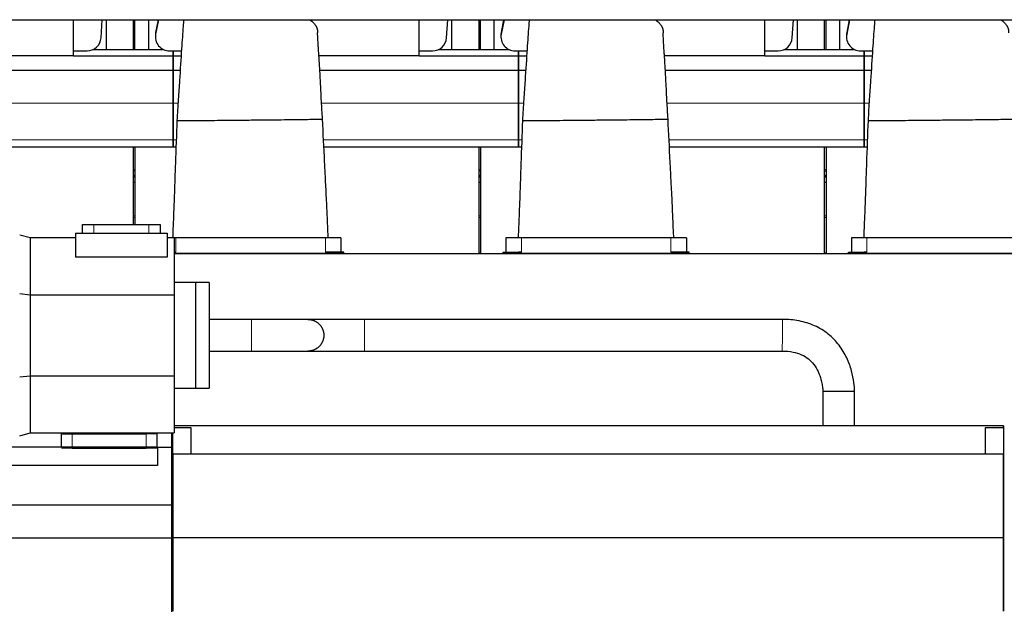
# Model space of a CAD drawing. Header units: inches. Extents: x 0 to 20790, y -12 to 14700.
# Tile 183 of 191: x 16929 to 18326, y 10754 to 11593. Entities that reach past the tile are written whole.
import ezdxf

# ---------------------------------------------------------------- set-up
doc = ezdxf.new("R2010")
doc.units = ezdxf.units.IN
doc.layers.add('1', color=7, linetype='Continuous', true_color=0xffffff)

msp = doc.modelspace()

# ---------------------------------------------------------------- linework, layer by layer
at = {"layer": '1', "color": 2, "linetype": 'Continuous', "lineweight": 25}
for p, q in [((15203.882, 11593.1), (19079.839, 11593.1)), ((17005.839, 11541.918), (17005.839, 11593.1)), ((17044.795, 11567.606), (17046.501, 11593.101)), ((17051.84, 11593.103), (17051.84, 11551.079)), ((17090.84, 11551.08), (17090.84, 11593.104)), ((17092.84, 11551.08), (17092.84, 11593.104)), ((17111.84, 11593.103), (17111.84, 11551.079)), ((17126.167, 11593.103), (17122.187, 11572.739)), ((17125.664, 11593.101), (17122.187, 11575.31)), ((17495.839, 11541.918), (17495.839, 11593.1)), ((17534.795, 11567.606), (17536.501, 11593.101)), ((17541.84, 11593.103), (17541.84, 11551.079)), ((17580.84, 11551.08), (17580.84, 11593.104)), ((17582.84, 11551.08), (17582.84, 11593.104)), ((17601.84, 11593.103), (17601.84, 11551.079)), ((17616.167, 11593.103), (17612.187, 11572.739)), ((17615.664, 11593.101), (17612.187, 11575.31)), ((17985.839, 11541.918), (17985.839, 11593.1)), ((18024.795, 11567.606), (18026.501, 11593.101)), ((18031.84, 11593.103), (18031.84, 11551.079)), ((18070.84, 11551.08), (18070.84, 11593.104)), ((18072.84, 11551.08), (18072.84, 11593.104)), ((18091.84, 11593.103), (18091.84, 11551.079)), ((18106.167, 11593.103), (18102.187, 11572.739)), ((18105.664, 11593.101), (18102.187, 11575.31)), ((17121.818, 11571.502), (17121.818, 11568.931)), ((17611.818, 11571.502), (17611.818, 11568.931)), ((18101.818, 11571.502), (18101.818, 11568.931)), ((17005.839, 11549.007), (17024.839, 11549.007)), ((17033.718, 11551.078), (17132.941, 11551.078)), ((17141.818, 11549.007), (17146.839, 11549.007)), ((17146.839, 11542.073), (17146.839, 11549.007)), ((17146.839, 11549.007), (17146.839, 11542.073)), ((17146.839, 11549.007), (17158.727, 11549.007)), ((17495.839, 11549.007), (17514.839, 11549.007)), ((17523.718, 11551.078), (17622.941, 11551.078)), ((17631.818, 11549.007), (17636.839, 11549.007)), ((17636.839, 11549.007), (17636.839, 11542.073)), ((17636.839, 11549.007), (17648.727, 11549.007)), ((17636.839, 11542.073), (17636.839, 11549.007)), ((17985.839, 11549.007), (18004.839, 11549.007)), ((18013.718, 11551.078), (18112.941, 11551.078)), ((18121.818, 11549.007), (18126.839, 11549.007)), ((18126.839, 11549.007), (18126.839, 11542.073)), ((18126.839, 11549.007), (18138.727, 11549.007)), ((18126.839, 11542.073), (18126.839, 11549.007)), ((17005.839, 11541.918), (16863.723, 11541.918)), ((17005.839, 11542.073), (17146.839, 11542.073)), ((17146.839, 11521.491), (17146.839, 11542.073)), ((17146.839, 11542.073), (17158.273, 11542.073)), ((17146.839, 11542.073), (17146.839, 11521.491)), ((17495.839, 11541.918), (17353.723, 11541.918)), ((17495.839, 11542.073), (17636.839, 11542.073)), ((17636.839, 11542.073), (17648.273, 11542.073)), ((17636.839, 11521.491), (17636.839, 11542.073)), ((17636.839, 11542.073), (17636.839, 11521.491)), ((17985.839, 11541.918), (17843.723, 11541.918)), ((17985.839, 11542.073), (18126.839, 11542.073)), ((18126.839, 11542.073), (18138.273, 11542.073)), ((18126.839, 11542.073), (18126.839, 11521.491)), ((18126.839, 11521.491), (18126.839, 11542.073)), ((16864.967, 11521.491), (17146.839, 11521.491)), ((17146.839, 11521.491), (17146.839, 11475.028)), ((17146.839, 11521.491), (17156.936, 11521.491)), ((17146.839, 11475.028), (17146.839, 11521.491)), ((17354.967, 11521.491), (17636.839, 11521.491)), ((17636.839, 11521.491), (17636.839, 11475.028)), ((17636.839, 11521.491), (17646.936, 11521.491)), ((17636.839, 11475.028), (17636.839, 11521.491)), ((17844.967, 11521.491), (18126.839, 11521.491)), ((18126.839, 11475.028), (18126.839, 11521.491)), ((18126.839, 11521.491), (18136.936, 11521.491)), ((18126.839, 11521.491), (18126.839, 11475.028)), ((17146.839, 11475.028), (17146.839, 11423.053)), ((17146.839, 11423.053), (17146.839, 11475.028)), ((17636.839, 11475.028), (17636.839, 11423.053)), ((17636.839, 11423.053), (17636.839, 11475.028)), ((18126.839, 11423.053), (18126.839, 11475.028)), ((18126.839, 11475.028), (18126.839, 11423.053)), ((17146.839, 11423.053), (17146.839, 11413.078)), ((17146.839, 11413.078), (17146.839, 11423.053)), ((17636.839, 11423.053), (17636.839, 11413.078)), ((17636.839, 11413.078), (17636.839, 11423.053)), ((18126.839, 11413.078), (18126.839, 11423.053)), ((18126.839, 11423.053), (18126.839, 11413.078)), ((16870.739, 11413.078), (17146.839, 11413.078)), ((17090.84, 11302.579), (17090.84, 11413.078)), ((17092.84, 11413.078), (17092.84, 11302.579)), ((17146.839, 11413.078), (17151.042, 11413.078)), ((17360.739, 11413.078), (17636.839, 11413.078)), ((17580.84, 11261.577), (17580.84, 11413.078)), ((17582.84, 11413.078), (17582.84, 11261.577)), ((17636.839, 11413.078), (17641.042, 11413.078)), ((17850.739, 11413.078), (18126.839, 11413.078)), ((18070.84, 11261.577), (18070.84, 11413.078)), ((18072.84, 11413.078), (18072.84, 11261.577)), ((18126.839, 11413.078), (18131.042, 11413.078)), ((17090.855, 11370.568), (17092.854, 11370.568)), ((17580.835, 11370.568), (17582.835, 11370.568)), ((18070.847, 11370.568), (18072.831, 11370.568)), ((17090.855, 11362.686), (17092.854, 11362.686)), ((17580.835, 11362.686), (17582.835, 11362.686)), ((18070.847, 11362.686), (18072.831, 11362.686)), ((17018.639, 11302.577), (17034.639, 11302.577)), ((17018.639, 11290.577), (17018.639, 11302.577)), ((17034.639, 11302.577), (17112.639, 11302.577)), ((17112.639, 11302.577), (17128.639, 11302.577)), ((17128.639, 11302.577), (17128.639, 11290.577)), ((16929.384, 11288.077), (16944.312, 11284.077)), ((16944.312, 11284.077), (17008.639, 11284.077)), ((16944.312, 11284.077), (16944.312, 11202.946)), ((17008.639, 11290.577), (17138.639, 11290.577)), ((17008.639, 11290.577), (17008.639, 11256.446)), ((17138.639, 11290.577), (17138.639, 11256.446)), ((17138.639, 11284.077), (17148.639, 11284.077)), ((17148.639, 11284.077), (17148.639, 11202.946)), ((17150.839, 11283.578), (17148.639, 11283.578)), ((17362.839, 11283.578), (17150.839, 11283.578)), ((17384.839, 11283.578), (17362.839, 11283.578)), ((17384.839, 11283.578), (17384.839, 11263.567)), ((17640.839, 11283.578), (17618.839, 11283.578)), ((17618.839, 11283.578), (17618.839, 11263.567)), ((17852.839, 11283.578), (17640.839, 11283.578)), ((17874.839, 11283.578), (17852.839, 11283.578)), ((17874.839, 11283.578), (17874.839, 11263.567)), ((18130.839, 11283.578), (18108.839, 11283.578)), ((18108.839, 11283.578), (18108.839, 11263.567)), ((18342.839, 11283.578), (18130.839, 11283.578)), ((17138.639, 11256.446), (17008.639, 11256.446)), ((17148.62, 11261.577), (19291.839, 11261.577)), ((17150.839, 11263.567), (17148.639, 11263.567)), ((17366.839, 11261.577), (17148.64, 11261.577)), ((17366.839, 11263.567), (17362.839, 11263.567)), ((17388.839, 11263.567), (17366.839, 11263.567)), ((17388.839, 11261.577), (17366.839, 11261.577)), ((17388.839, 11261.577), (17388.839, 11263.567)), ((17614.839, 11263.567), (17636.839, 11263.567)), ((17614.839, 11261.577), (17614.839, 11263.567)), ((17614.839, 11261.577), (17636.839, 11261.577)), ((17640.839, 11263.567), (17636.839, 11263.567)), ((17856.839, 11261.577), (17636.839, 11261.577)), ((17856.839, 11263.567), (17852.839, 11263.567)), ((17878.839, 11263.567), (17856.839, 11263.567)), ((17878.839, 11261.577), (17856.839, 11261.577)), ((17878.839, 11261.577), (17878.839, 11263.567)), ((18104.839, 11263.567), (18126.839, 11263.567)), ((18104.839, 11261.577), (18104.839, 11263.567)), ((18104.839, 11261.577), (18126.839, 11261.577)), ((18130.839, 11263.567), (18126.839, 11263.567)), ((18346.839, 11261.577), (18126.839, 11261.577)), ((17178.639, 11220.577), (17148.639, 11220.577)), ((17198.139, 11220.577), (17178.639, 11220.577)), ((17178.639, 11220.577), (17178.639, 11145.577)), ((17178.639, 11220.577), (17178.639, 11145.577)), ((17198.139, 11220.577), (17198.139, 11145.577)), ((16929.384, 11204.603), (16944.312, 11202.946)), ((16944.312, 11202.946), (17148.639, 11202.946)), ((16944.312, 11202.946), (16944.312, 11088.209)), ((17148.639, 11202.946), (17148.639, 11088.209)), ((17178.639, 11145.577), (17178.639, 11070.577)), ((17178.639, 11145.577), (17178.639, 11070.577)), ((17198.139, 11145.577), (17198.139, 11070.577)), ((16929.384, 11086.552), (16944.312, 11088.209)), ((16944.312, 11088.209), (17148.639, 11088.209)), ((16944.312, 11088.209), (16944.312, 11007.077)), ((17148.639, 11088.209), (17148.639, 11007.077)), ((17148.639, 11070.577), (17178.639, 11070.577)), ((17178.639, 11070.577), (17198.139, 11070.577)), ((18324.639, 11017.028), (17148.645, 11017.028)), ((18324.639, 11017.028), (17148.645, 11017.028)), ((18324.639, 11017.028), (18324.639, 11014.028)), ((18324.639, 11014.027), (18324.639, 11017.028)), ((16929.384, 11003.077), (16944.312, 11007.077)), ((16944.312, 11007.077), (17148.639, 11007.077)), ((16988.639, 11005.577), (16988.639, 11007.077)), ((16988.639, 10987.028), (16988.639, 11005.577)), ((16988.639, 11005.577), (17003.639, 11005.577)), ((17003.639, 11005.577), (17108.639, 11005.577)), ((17123.639, 11005.577), (17108.639, 11005.577)), ((17118.639, 11005.577), (17120.534, 11007.077)), ((17123.639, 11005.577), (17123.639, 10987.028)), ((17144.639, 11007.077), (17144.639, 10987.028)), ((17146.639, 10977.028), (17146.639, 11007.077)), ((17172.639, 11014.028), (17148.639, 11014.028)), ((17172.639, 10977.028), (17172.639, 11014.028)), ((18324.639, 11014.028), (18298.639, 11014.028)), ((18298.639, 11014.028), (18298.639, 10977.028)), ((18324.639, 11014.028), (18324.639, 10977.028)), ((17124.639, 10987.028), (16733.639, 10987.028)), ((17003.639, 10985.577), (16988.639, 10985.577)), ((17003.639, 10985.577), (17108.639, 10985.577)), ((17123.639, 10985.577), (17108.639, 10985.577)), ((17124.639, 10987.028), (17144.639, 10987.028)), ((17124.639, 10987.028), (17124.639, 10961.022)), ((17144.639, 10987.028), (17144.639, 10905.028)), ((17146.639, 10977.028), (17146.639, 10858.028)), ((18324.639, 10977.028), (17146.639, 10977.028)), ((17146.639, 10858.028), (17146.639, 10977.028)), ((18324.639, 10977.028), (17146.639, 10977.028)), ((18324.639, 10977.028), (18324.639, 10858.028)), ((18324.639, 10858.028), (18324.639, 10977.028)), ((17124.639, 10961.022), (16733.639, 10961.022)), ((16864.639, 10905.028), (17144.639, 10905.028)), ((17144.639, 10905.028), (17144.639, 10858.028)), ((16864.639, 10858.028), (17144.639, 10858.028)), ((17144.639, 10858.028), (17144.639, 10753.406)), ((17146.639, 10858.028), (17146.639, 10753.944)), ((18324.639, 10858.028), (17146.639, 10858.028)), ((17146.639, 10753.942), (17146.639, 10858.028)), ((18324.639, 10858.028), (17146.639, 10858.028)), ((18324.639, 10858.028), (18324.639, 10753.942)), ((18324.639, 10753.944), (18324.639, 10858.028))]:
    msp.add_line(p, q, dxfattribs=at)
at = {"layer": '1', "color": 110, "linetype": 'Continuous', "lineweight": 13}
for p, q in [((17122.187, 11572.739), (17122.187, 11575.31)), ((17612.187, 11572.739), (17612.187, 11575.31)), ((18102.187, 11572.739), (18102.187, 11575.31)), ((16867.441, 11475.028), (17146.839, 11475.028)), ((17146.839, 11475.028), (17153.876, 11475.028)), ((17357.441, 11475.028), (17636.839, 11475.028)), ((17636.839, 11475.028), (17643.876, 11475.028)), ((17847.441, 11475.028), (18126.839, 11475.028)), ((18126.839, 11475.028), (18133.876, 11475.028)), ((16870.257, 11423.053), (17146.839, 11423.053)), ((17146.839, 11423.053), (17151.41, 11423.053)), ((17360.257, 11423.053), (17636.839, 11423.053)), ((17636.839, 11423.053), (17641.41, 11423.053)), ((17850.257, 11423.053), (18126.839, 11423.053)), ((18126.839, 11423.053), (18131.41, 11423.053)), ((17090.855, 11380.857), (17092.854, 11380.857)), ((17580.835, 11380.857), (17582.835, 11380.857)), ((18070.847, 11380.857), (18072.831, 11380.857)), ((17090.855, 11378.657), (17092.854, 11378.657)), ((17090.855, 11378.31), (17092.854, 11378.31)), ((17090.855, 11372.527), (17092.854, 11372.527)), ((17090.855, 11372.221), (17092.854, 11372.221)), ((17090.855, 11371.949), (17092.854, 11371.949)), ((17580.835, 11378.657), (17582.835, 11378.657)), ((17580.835, 11378.31), (17582.835, 11378.31)), ((17580.835, 11372.527), (17582.835, 11372.527)), ((17580.835, 11372.221), (17582.835, 11372.221)), ((17580.835, 11371.949), (17582.835, 11371.949)), ((18070.847, 11378.657), (18072.831, 11378.657)), ((18070.847, 11378.31), (18072.831, 11378.31)), ((18070.847, 11372.527), (18072.831, 11372.527)), ((18070.847, 11372.221), (18072.831, 11372.221)), ((18070.847, 11371.949), (18072.831, 11371.949)), ((17090.836, 11314.999), (17092.831, 11314.999)), ((17090.836, 11312.527), (17092.831, 11312.527)), ((17580.845, 11314.999), (17582.847, 11314.999)), ((17580.845, 11312.527), (17582.847, 11312.527)), ((18070.843, 11314.999), (18072.855, 11314.999)), ((18070.843, 11312.527), (18072.855, 11312.527)), ((17034.639, 11302.577), (17034.639, 11290.577)), ((17112.639, 11290.577), (17112.639, 11302.577)), ((17150.839, 11283.578), (17150.839, 11263.567)), ((17362.839, 11283.578), (17362.839, 11263.567)), ((17640.839, 11283.578), (17640.839, 11263.567)), ((17852.839, 11283.578), (17852.839, 11263.567)), ((18130.839, 11283.578), (18130.839, 11263.567)), ((17366.839, 11261.577), (17366.839, 11263.567)), ((17580.845, 11262.532), (17582.847, 11262.532)), ((17636.839, 11261.577), (17636.839, 11263.567)), ((17856.839, 11261.577), (17856.839, 11263.567)), ((18070.843, 11262.532), (18072.855, 11262.532)), ((18126.839, 11261.577), (18126.839, 11263.567)), ((17003.639, 11005.577), (17003.639, 10985.577)), ((17108.639, 10985.577), (17108.639, 11005.577))]:
    msp.add_line(p, q, dxfattribs=at)
at = {"layer": '1', "color": 2, "linetype": 'Continuous', "lineweight": 25}
for centre, start_param, end_param in [((17141.818, 11571.502), 2.94929469, 3.14160971), ((17631.818, 11571.502), 2.94929469, 3.14160971), ((18121.818, 11571.502), 2.94929469, 3.14160971), ((17024.839, 11568.931), 4.71238898, 6.21662901), ((17141.818, 11568.931), 2.94929469, 4.71238898), ((17514.839, 11568.931), 4.71238898, 6.21662901), ((17631.818, 11568.931), 2.94929469, 4.71238898), ((18004.839, 11568.931), 4.71238898, 6.21662901), ((18121.818, 11568.931), 2.94929469, 4.71238898)]:
    msp.add_ellipse(centre, major_axis=(20, 0), ratio=0.9961947, start_param=start_param, end_param=end_param, dxfattribs=at)
at = {"layer": '1', "color": 110, "linetype": 'Continuous', "lineweight": 13}
msp.add_ellipse((17418.141, 11145.577), major_axis=(0, 22.5), ratio=0.00003022, start_param=3.14159207, end_param=6.28318531, dxfattribs=at)
at = {"layer": '1', "color": 2, "linetype": 'Continuous', "lineweight": 25}
for points, knots in [([(17161.938, 11593.277), (17161.704, 11590.308), (17160.708, 11577.38), (17158.671, 11549.502), (17156.517, 11513.927), (17154.067, 11479.384), (17152.963, 11460.388), (17152.409, 11450.293)], [0, 0, 0, 0, 0.07381835, 0.31663383, 0.62686269, 0.80307529, 1, 1, 1, 1]), ([(17340.616, 11593.255), (17340.865, 11593.083), (17341.111, 11592.91), (17341.744, 11592.453), (17342.222, 11592.097), (17342.684, 11591.736), (17342.868, 11591.591), (17342.959, 11591.518), (17343.231, 11591.3), (17343.41, 11591.154), (17344.287, 11590.421), (17344.943, 11589.829), (17345.859, 11588.932), (17346.153, 11588.631), (17346.718, 11588.026), (17346.989, 11587.722), (17347.769, 11586.806), (17348.245, 11586.188), (17348.891, 11585.253), (17349.095, 11584.94), (17349.481, 11584.311), (17349.846, 11583.678), (17350.165, 11583.039), (17350.461, 11582.397), (17350.598, 11582.075), (17350.755, 11581.669), (17350.786, 11581.588), (17350.846, 11581.426), (17350.875, 11581.344), (17350.961, 11581.1), (17351.015, 11580.938), (17351.169, 11580.449), (17351.35, 11579.799), (17351.484, 11579.148), (17351.593, 11578.497), (17351.635, 11578.171), (17351.681, 11577.683), (17351.693, 11577.52), (17351.711, 11577.195), (17351.716, 11577.032), (17351.726, 11576.544), (17351.722, 11576.219), (17351.711, 11575.73), (17351.707, 11575.568), (17351.7, 11575.323), (17351.697, 11575.242), (17351.693, 11575.079), (17351.691, 11574.998), (17351.686, 11574.807), (17351.683, 11574.698), (17351.68, 11574.589)], [0, 0, 0, 0, 0.03101979, 0.03101979, 0.08113255, 0.09366074, 0.09366074, 0.10618892, 0.10618892, 0.1312453, 0.1312453, 0.23147081, 0.23147081, 0.28158356, 0.28158356, 0.33169632, 0.33169632, 0.43192182, 0.43192182, 0.48203458, 0.48203458, 0.53214733, 0.58226008, 0.58226008, 0.63237284, 0.63237284, 0.64490103, 0.64490103, 0.65742921, 0.65742921, 0.68248559, 0.68248559, 0.73259834, 0.7827111, 0.7827111, 0.83282385, 0.83282385, 0.85788023, 0.85788023, 0.88293661, 0.88293661, 0.93304936, 0.93304936, 0.95810574, 0.95810574, 0.97063392, 0.97063392, 0.98316211, 0.98316211, 1, 1, 1, 1]), ([(17651.938, 11593.277), (17651.704, 11590.308), (17650.708, 11577.38), (17648.671, 11549.502), (17646.517, 11513.927), (17644.067, 11479.384), (17642.963, 11460.388), (17642.409, 11450.293)], [0, 0, 0, 0, 0.07381835, 0.31663383, 0.62686269, 0.80307529, 1, 1, 1, 1]), ([(17830.616, 11593.255), (17830.865, 11593.083), (17831.111, 11592.91), (17831.744, 11592.453), (17832.222, 11592.097), (17832.684, 11591.736), (17832.868, 11591.591), (17832.959, 11591.518), (17833.231, 11591.3), (17833.41, 11591.154), (17834.287, 11590.421), (17834.943, 11589.829), (17835.859, 11588.932), (17836.153, 11588.631), (17836.718, 11588.026), (17836.989, 11587.722), (17837.769, 11586.806), (17838.245, 11586.188), (17838.891, 11585.253), (17839.095, 11584.94), (17839.481, 11584.311), (17839.846, 11583.678), (17840.165, 11583.039), (17840.461, 11582.397), (17840.598, 11582.075), (17840.755, 11581.669), (17840.786, 11581.588), (17840.846, 11581.426), (17840.875, 11581.344), (17840.961, 11581.1), (17841.015, 11580.938), (17841.169, 11580.449), (17841.35, 11579.799), (17841.484, 11579.148), (17841.593, 11578.497), (17841.635, 11578.171), (17841.681, 11577.683), (17841.693, 11577.52), (17841.711, 11577.195), (17841.716, 11577.032), (17841.726, 11576.544), (17841.722, 11576.219), (17841.711, 11575.73), (17841.707, 11575.568), (17841.7, 11575.323), (17841.697, 11575.242), (17841.693, 11575.079), (17841.691, 11574.998), (17841.686, 11574.807), (17841.683, 11574.698), (17841.68, 11574.589)], [0, 0, 0, 0, 0.03101979, 0.03101979, 0.08113255, 0.09366074, 0.09366074, 0.10618892, 0.10618892, 0.1312453, 0.1312453, 0.23147081, 0.23147081, 0.28158356, 0.28158356, 0.33169632, 0.33169632, 0.43192182, 0.43192182, 0.48203458, 0.48203458, 0.53214733, 0.58226008, 0.58226008, 0.63237284, 0.63237284, 0.64490103, 0.64490103, 0.65742921, 0.65742921, 0.68248559, 0.68248559, 0.73259834, 0.7827111, 0.7827111, 0.83282385, 0.83282385, 0.85788023, 0.85788023, 0.88293661, 0.88293661, 0.93304936, 0.93304936, 0.95810574, 0.95810574, 0.97063392, 0.97063392, 0.98316211, 0.98316211, 1, 1, 1, 1]), ([(18141.938, 11593.277), (18141.704, 11590.308), (18140.708, 11577.38), (18138.671, 11549.502), (18136.517, 11513.927), (18134.067, 11479.384), (18132.963, 11460.388), (18132.409, 11450.293)], [0, 0, 0, 0, 0.07381835, 0.31663383, 0.62686269, 0.80307529, 1, 1, 1, 1]), ([(18320.616, 11593.255), (18320.865, 11593.083), (18321.111, 11592.91), (18321.744, 11592.453), (18322.222, 11592.097), (18322.684, 11591.736), (18322.868, 11591.591), (18322.959, 11591.518), (18323.231, 11591.3), (18323.41, 11591.154), (18324.287, 11590.421), (18324.943, 11589.829), (18325.859, 11588.932), (18326.153, 11588.631), (18326.718, 11588.026), (18326.989, 11587.722), (18327.769, 11586.806), (18328.245, 11586.188), (18328.891, 11585.253), (18329.095, 11584.94), (18329.481, 11584.311), (18329.846, 11583.678), (18330.165, 11583.039), (18330.461, 11582.397), (18330.598, 11582.075), (18330.755, 11581.669), (18330.786, 11581.588), (18330.846, 11581.426), (18330.875, 11581.344), (18330.961, 11581.1), (18331.015, 11580.938), (18331.169, 11580.449), (18331.35, 11579.799), (18331.484, 11579.148), (18331.593, 11578.497), (18331.635, 11578.171), (18331.681, 11577.683), (18331.693, 11577.52), (18331.711, 11577.195), (18331.716, 11577.032), (18331.726, 11576.544), (18331.722, 11576.219), (18331.711, 11575.73), (18331.707, 11575.568), (18331.7, 11575.323), (18331.697, 11575.242), (18331.693, 11575.079), (18331.691, 11574.998), (18331.686, 11574.807), (18331.683, 11574.698), (18331.68, 11574.589)], [0, 0, 0, 0, 0.03101979, 0.03101979, 0.08113255, 0.09366074, 0.09366074, 0.10618892, 0.10618892, 0.1312453, 0.1312453, 0.23147081, 0.23147081, 0.28158356, 0.28158356, 0.33169632, 0.33169632, 0.43192182, 0.43192182, 0.48203458, 0.48203458, 0.53214733, 0.58226008, 0.58226008, 0.63237284, 0.63237284, 0.64490103, 0.64490103, 0.65742921, 0.65742921, 0.68248559, 0.68248559, 0.73259834, 0.7827111, 0.7827111, 0.83282385, 0.83282385, 0.85788023, 0.85788023, 0.88293661, 0.88293661, 0.93304936, 0.93304936, 0.95810574, 0.95810574, 0.97063392, 0.97063392, 0.98316211, 0.98316211, 1, 1, 1, 1]), ([(17358.818, 11452.428), (17358.258, 11460.822), (17357.22, 11477.268), (17356.219, 11500.253), (17355.091, 11519.394), (17354.254, 11533.472), (17353.669, 11542.792), (17353.047, 11552.639), (17352.397, 11563.143), (17351.895, 11571.391), (17351.699, 11574.633)], [0, 0, 0, 0, 0.19791325, 0.38952551, 0.54578499, 0.66172366, 0.73794404, 0.78117666, 0.91297852, 1, 1, 1, 1]), ([(17848.818, 11452.428), (17848.258, 11460.822), (17847.22, 11477.268), (17846.219, 11500.253), (17845.091, 11519.394), (17844.254, 11533.472), (17843.669, 11542.792), (17843.047, 11552.639), (17842.397, 11563.143), (17841.895, 11571.391), (17841.699, 11574.633)], [0, 0, 0, 0, 0.19791325, 0.38952551, 0.54578499, 0.66172366, 0.73794404, 0.78117666, 0.91297852, 1, 1, 1, 1]), ([(17152.409, 11450.293), (17151.621, 11429.932), (17150.502, 11399.331), (17149.345, 11366.029), (17148.805, 11348.969), (17148.393, 11337.711), (17147.805, 11322.725), (17147.073, 11304.741), (17146.511, 11291.196), (17146.212, 11284.078)], [0, 0, 0, 0, 0.36751408, 0.55229695, 0.60100241, 0.67536483, 0.75549312, 0.87149832, 1, 1, 1, 1]), ([(17152.409, 11450.293), (17152.409, 11450.293), (17152.403, 11450.285), (17152.386, 11450.274), (17152.472, 11450.261), (17152.721, 11450.243), (17153.578, 11450.22), (17156.585, 11450.193), (17163.333, 11450.191), (17176.053, 11450.246), (17192.228, 11450.354), (17207.063, 11450.477), (17218.263, 11450.581), (17224, 11450.637), (17226.806, 11450.665), (17227.47, 11450.671)], [0, 0, 0, 0, 0.00314393, 0.04148455, 0.06065486, 0.07982517, 0.1565064, 0.23318764, 0.38655011, 0.53991258, 0.69327506, 0.84663753, 0.92331876, 0.98562227, 1, 1, 1, 1]), ([(17227.47, 11450.671), (17228.355, 11450.68), (17232.443, 11450.721), (17240.552, 11450.803), (17255.709, 11450.956), (17269.119, 11451.091), (17279.761, 11451.198), (17283.614, 11451.237), (17288.73, 11451.289), (17298.752, 11451.395), (17313.743, 11451.566), (17330.599, 11451.784), (17344.52, 11451.992), (17352.477, 11452.141), (17355.93, 11452.225), (17357.326, 11452.268), (17358.093, 11452.297), (17358.59, 11452.323), (17358.826, 11452.346), (17358.808, 11452.366), (17358.82, 11452.394), (17358.808, 11452.414), (17358.818, 11452.428)], [0, 0, 0, 0, 0.0131787, 0.05271481, 0.10542963, 0.21085925, 0.22403795, 0.23721666, 0.26357406, 0.31628888, 0.4217185, 0.52714813, 0.63257775, 0.73800738, 0.79072219, 0.8170796, 0.84343701, 0.86979441, 0.89615182, 0.92250923, 0.94886663, 1, 1, 1, 1]), ([(17366.902, 11283.614), (17366.574, 11291.283), (17365.958, 11305.539), (17365.127, 11324.329), (17364.369, 11341.055), (17363.673, 11355.037), (17362.963, 11368.311), (17362.377, 11379.805), (17360.971, 11407.837), (17359.788, 11432.042), (17358.818, 11452.427)], [0, 0, 0, 0, 0.1362606, 0.25328189, 0.33387072, 0.43345087, 0.50178875, 0.5698296, 0.63774311, 1, 1, 1, 1]), ([(17642.409, 11450.293), (17641.621, 11429.932), (17640.502, 11399.331), (17639.345, 11366.029), (17638.805, 11348.969), (17638.393, 11337.711), (17637.805, 11322.725), (17637.066, 11304.577), (17636.498, 11290.868), (17636.191, 11283.585)], [0, 0, 0, 0, 0.36642877, 0.55066595, 0.59922757, 0.67337039, 0.75326206, 0.86892468, 1, 1, 1, 1]), ([(17642.409, 11450.293), (17642.409, 11450.293), (17642.403, 11450.285), (17642.386, 11450.274), (17642.472, 11450.261), (17642.721, 11450.243), (17643.578, 11450.22), (17646.585, 11450.193), (17653.333, 11450.191), (17666.053, 11450.246), (17682.228, 11450.354), (17697.063, 11450.477), (17708.263, 11450.581), (17714, 11450.637), (17716.806, 11450.665), (17717.47, 11450.671)], [0, 0, 0, 0, 0.00314393, 0.04148455, 0.06065486, 0.07982517, 0.1565064, 0.23318764, 0.38655011, 0.53991258, 0.69327506, 0.84663753, 0.92331876, 0.98562227, 1, 1, 1, 1]), ([(17717.47, 11450.671), (17718.355, 11450.68), (17722.443, 11450.721), (17730.552, 11450.803), (17745.709, 11450.956), (17759.119, 11451.091), (17769.761, 11451.198), (17773.614, 11451.237), (17778.73, 11451.289), (17788.752, 11451.395), (17803.743, 11451.566), (17820.599, 11451.784), (17834.52, 11451.992), (17842.477, 11452.141), (17845.93, 11452.225), (17847.326, 11452.268), (17848.093, 11452.297), (17848.59, 11452.323), (17848.826, 11452.346), (17848.808, 11452.366), (17848.82, 11452.394), (17848.808, 11452.414), (17848.818, 11452.428)], [0, 0, 0, 0, 0.0131787, 0.05271481, 0.10542963, 0.21085925, 0.22403795, 0.23721666, 0.26357406, 0.31628888, 0.4217185, 0.52714813, 0.63257775, 0.73800738, 0.79072219, 0.8170796, 0.84343701, 0.86979441, 0.89615182, 0.92250923, 0.94886663, 1, 1, 1, 1]), ([(17856.902, 11283.614), (17856.574, 11291.283), (17855.958, 11305.539), (17855.127, 11324.329), (17854.369, 11341.055), (17853.673, 11355.037), (17852.963, 11368.311), (17852.377, 11379.805), (17850.971, 11407.837), (17849.788, 11432.042), (17848.818, 11452.427)], [0, 0, 0, 0, 0.1362606, 0.25328189, 0.33387072, 0.43345087, 0.50178875, 0.5698296, 0.63774311, 1, 1, 1, 1]), ([(18132.409, 11450.293), (18131.621, 11429.932), (18130.502, 11399.331), (18129.345, 11366.029), (18128.805, 11348.969), (18128.393, 11337.711), (18127.805, 11322.725), (18127.066, 11304.577), (18126.498, 11290.868), (18126.191, 11283.585)], [0, 0, 0, 0, 0.36642877, 0.55066595, 0.59922757, 0.67337039, 0.75326206, 0.86892468, 1, 1, 1, 1]), ([(18132.409, 11450.293), (18132.409, 11450.293), (18132.403, 11450.285), (18132.386, 11450.274), (18132.472, 11450.261), (18132.721, 11450.243), (18133.578, 11450.22), (18136.585, 11450.193), (18143.333, 11450.191), (18156.053, 11450.246), (18172.228, 11450.354), (18187.063, 11450.477), (18198.263, 11450.581), (18204, 11450.637), (18206.806, 11450.665), (18207.47, 11450.671)], [0, 0, 0, 0, 0.00314393, 0.04148455, 0.06065486, 0.07982517, 0.1565064, 0.23318764, 0.38655011, 0.53991258, 0.69327506, 0.84663753, 0.92331876, 0.98562227, 1, 1, 1, 1]), ([(18207.47, 11450.671), (18208.355, 11450.68), (18212.443, 11450.721), (18220.552, 11450.803), (18235.709, 11450.956), (18249.119, 11451.091), (18259.761, 11451.198), (18263.614, 11451.237), (18268.73, 11451.289), (18278.752, 11451.395), (18293.743, 11451.566), (18310.599, 11451.784), (18324.52, 11451.992), (18332.477, 11452.141), (18335.93, 11452.225), (18337.326, 11452.268), (18338.093, 11452.297), (18338.59, 11452.323), (18338.826, 11452.346), (18338.808, 11452.366), (18338.82, 11452.394), (18338.808, 11452.414), (18338.818, 11452.428)], [0, 0, 0, 0, 0.0131787, 0.05271481, 0.10542963, 0.21085925, 0.22403795, 0.23721666, 0.26357406, 0.31628888, 0.4217185, 0.52714813, 0.63257775, 0.73800738, 0.79072219, 0.8170796, 0.84343701, 0.86979441, 0.89615182, 0.92250923, 0.94886663, 1, 1, 1, 1]), ([(17258.171, 11168.077), (17254.827, 11168.077), (17248.15, 11168.077), (17238.139, 11168.077), (17221.472, 11168.077), (17208.139, 11168.077), (17198.139, 11168.077)], [0, 0, 0, 0, 0.16711045, 0.33368919, 0.50026686, 1, 1, 1, 1]), ([(17338.139, 11168.077), (17338.109, 11168.077), (17337.88, 11168.077), (17336.789, 11168.077), (17333.167, 11168.077), (17324.885, 11168.077), (17309.58, 11168.077), (17294.736, 11168.077), (17277.148, 11168.077), (17264.774, 11168.077), (17258.171, 11168.077)], [0, 0, 0, 0, 0.04717518, 0.11161664, 0.18721951, 0.43950163, 0.57012163, 0.7042049, 0.84626059, 1, 1, 1, 1]), ([(17418.141, 11168.077), (17414.853, 11168.077), (17406.98, 11168.077), (17388.775, 11168.077), (17369.306, 11168.077), (17353.446, 11168.077), (17344.449, 11168.077), (17340.111, 11168.077), (17338.416, 11168.077), (17338.123, 11168.077), (17338.139, 11168.077)], [0, 0, 0, 0, 0.0775259, 0.18703218, 0.43926511, 0.56986001, 0.70392185, 0.84595089, 0.92133844, 1, 1, 1, 1]), ([(18010.885, 11168.078), (17998.521, 11168.078), (17973.81, 11168.077), (17936.751, 11168.077), (17899.708, 11168.077), (17862.664, 11168.077), (17825.62, 11168.077), (17788.576, 11168.077), (17751.533, 11168.077), (17671.518, 11168.077), (17596.608, 11168.077), (17526.801, 11168.077), (17505.069, 11168.077), (17483.337, 11168.077), (17461.615, 11168.077), (17439.883, 11168.077), (17425.395, 11168.077), (17418.141, 11168.077)], [0, 0, 0, 0, 0.06257242, 0.12506786, 0.18756331, 0.25005876, 0.3125542, 0.37504965, 0.43754509, 0.50004054, 0.78002, 0.81668388, 0.85334913, 0.89000885, 0.92667489, 0.96328577, 1, 1, 1, 1]), ([(18113.339, 11065.574), (18113.264, 11069.857), (18112.557, 11079.739), (18109.223, 11095.913), (18102.639, 11114.046), (18091.848, 11132.127), (18076.447, 11148.051), (18056.892, 11159.925), (18038.33, 11165.6), (18022.795, 11167.734), (18014.882, 11168.092), (18010.885, 11168.078)], [0, 0, 0, 0, 0.07889175, 0.18357812, 0.30435691, 0.43447088, 0.57037925, 0.71022751, 0.85329082, 0.92625686, 1, 1, 1, 1]), ([(17198.139, 11123.077), (17208.139, 11123.077), (17221.472, 11123.077), (17238.139, 11123.077), (17248.15, 11123.077), (17254.827, 11123.077), (17258.171, 11123.077)], [0, 0, 0, 0, 0.49973314, 0.66631081, 0.83288955, 1, 1, 1, 1]), ([(17258.171, 11123.077), (17266.534, 11123.077), (17281.207, 11123.077), (17300.989, 11123.077), (17315.499, 11123.077), (17328.316, 11123.077), (17334.655, 11123.077), (17337.256, 11123.077), (17337.975, 11123.077), (17338.121, 11123.077), (17338.139, 11123.077)], [0, 0, 0, 0, 0.192432, 0.35274965, 0.49393304, 0.62389835, 0.85130168, 0.91281845, 0.96326783, 1, 1, 1, 1]), ([(17338.139, 11123.077), (17338.106, 11123.077), (17338.59, 11123.077), (17341.215, 11123.077), (17347.377, 11123.077), (17358.755, 11123.077), (17375.675, 11123.077), (17393.656, 11123.077), (17409.327, 11123.077), (17415.587, 11123.077), (17418.141, 11123.077)], [0, 0, 0, 0, 0.10139219, 0.19289283, 0.35314511, 0.49426568, 0.6241755, 0.8514815, 0.93971452, 1, 1, 1, 1]), ([(17418.141, 11123.077), (17427.354, 11123.077), (17445.79, 11123.077), (17473.448, 11123.077), (17501.113, 11123.077), (17528.776, 11123.077), (17556.436, 11123.077), (17618.34, 11123.077), (17726.343, 11123.077), (17835.992, 11123.077), (17913.043, 11123.077), (17945.642, 11123.077), (17978.246, 11123.077), (17999.984, 11123.078), (18010.856, 11123.078)], [0, 0, 0, 0, 0.04663136, 0.09330899, 0.13999176, 0.18665812, 0.23332332, 0.27998877, 0.49998326, 0.77997618, 0.83497479, 0.8899734, 0.94497201, 1, 1, 1, 1]), ([(18010.856, 11123.078), (18016.014, 11123.195), (18025.254, 11122.315), (18037.967, 11118.618), (18048.116, 11112.491), (18058.783, 11101.366), (18064.611, 11088.184), (18067.316, 11076.119), (18068.137, 11070.28), (18068.311, 11066.888), (18068.339, 11065.571)], [0, 0, 0, 0, 0.16619577, 0.30617722, 0.42976863, 0.55074873, 0.80698954, 0.88848112, 0.95685786, 1, 1, 1, 1]), ([(18068.339, 11065.571), (18068.339, 11053.502), (18068.339, 11037.319), (18068.339, 11021.136), (18068.339, 11017.023)], [0, 0, 0, 0, 0.74581586, 1, 1, 1, 1]), ([(18113.339, 11017.02), (18113.339, 11019.123), (18113.339, 11035.307), (18113.339, 11051.492), (18113.339, 11065.574)], [0, 0, 0, 0, 0.12990302, 1, 1, 1, 1])]:
    msp.add_open_spline(points, degree=3, knots=knots, dxfattribs=at)
at = {"layer": '1', "color": 110, "linetype": 'Continuous', "lineweight": 13}
for points in [[(17258.171, 11168.077), (17258.171, 11168.077), (17258.171, 11168.077), (17258.171, 11168.077), (17258.176, 11168.077), (17258.182, 11164.1), (17258.185, 11153.532), (17258.185, 11145.577)], [(17338.137, 11168.077), (17338.138, 11168.077), (17338.138, 11168.077), (17338.139, 11168.077), (17346.094, 11168.077), (17356.662, 11164.1), (17360.639, 11153.532), (17360.639, 11145.577)]]:
    msp.add_rational_spline(points, [1.01661171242, 1.0166117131, 1.01661171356, 1.01661171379, 1.01661171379, 0.958470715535, 1.01661171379, 1.01661171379], degree=4, knots=[0, 0, 0, 0, 0, 0.0000625, 0.0000625, 0.0000625, 1, 1, 1, 1, 1], dxfattribs=at)
at = {"layer": '1', "color": 2, "linetype": 'Continuous', "lineweight": 25}
msp.add_rational_spline([(17338.139, 11168.077), (17346.094, 11168.077), (17356.662, 11164.1), (17360.639, 11153.532), (17360.639, 11145.577)], [1.01661171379, 1.01661171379, 0.958470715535, 1.01661171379, 1.01661171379], degree=4, dxfattribs=at)
at = {"layer": '1', "color": 110, "linetype": 'Continuous', "lineweight": 13}
for points in [[(18010.885, 11168.078), (18010.885, 11168.077), (18010.882, 11164.1), (18010.876, 11153.533), (18010.871, 11145.578)], [(17258.185, 11145.577), (17258.185, 11137.623), (17258.182, 11127.055), (17258.176, 11123.077), (17258.171, 11123.077)], [(17360.639, 11145.577), (17360.639, 11137.623), (17356.662, 11127.055), (17346.094, 11123.077), (17338.139, 11123.077)], [(18010.871, 11145.578), (18010.866, 11137.623), (18010.859, 11127.055), (18010.856, 11123.077), (18010.856, 11123.077)]]:
    msp.add_rational_spline(points, [1.01661171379, 1.01661171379, 0.958470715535, 1.01661171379, 1.01661171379], degree=4, dxfattribs=at)
at = {"layer": '1', "color": 2, "linetype": 'Continuous', "lineweight": 25}
for points, weights, knots in [([(17360.639, 11145.577), (17360.639, 11137.623), (17356.662, 11127.055), (17346.094, 11123.077), (17338.138, 11123.077), (17338.138, 11123.077), (17338.138, 11123.077), (17338.137, 11123.077)], [1.01661171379, 1.01661171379, 0.958470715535, 1.01661171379, 1.01661171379, 1.01661171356, 1.0166117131, 1.01661171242], [0, 0, 0, 0, 0, 0.9999375, 0.9999375, 0.9999375, 1, 1, 1, 1, 1]), ([(18090.839, 11065.572), (18082.884, 11065.572), (18072.316, 11065.571), (18068.339, 11065.571), (18068.339, 11065.571), (18068.339, 11065.571), (18068.339, 11065.571), (18068.339, 11065.571)], [1.01661171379, 1.01661171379, 0.958470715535, 1.01661171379, 1.01661171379, 1.01661171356, 1.0166117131, 1.01661171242], [0, 0, 0, 0, 0, 0.9999375, 0.9999375, 0.9999375, 1, 1, 1, 1, 1]), ([(18113.339, 11065.574), (18113.339, 11065.574), (18113.339, 11065.574), (18113.339, 11065.574), (18113.339, 11065.574), (18109.362, 11065.574), (18098.794, 11065.573), (18090.839, 11065.572)], [1.01661171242, 1.0166117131, 1.01661171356, 1.01661171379, 1.01661171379, 0.958470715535, 1.01661171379, 1.01661171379], [0, 0, 0, 0, 0, 0.0000625, 0.0000625, 0.0000625, 1, 1, 1, 1, 1])]:
    msp.add_rational_spline(points, weights, degree=4, knots=knots, dxfattribs=at)

doc.saveas('drawing.dxf')
